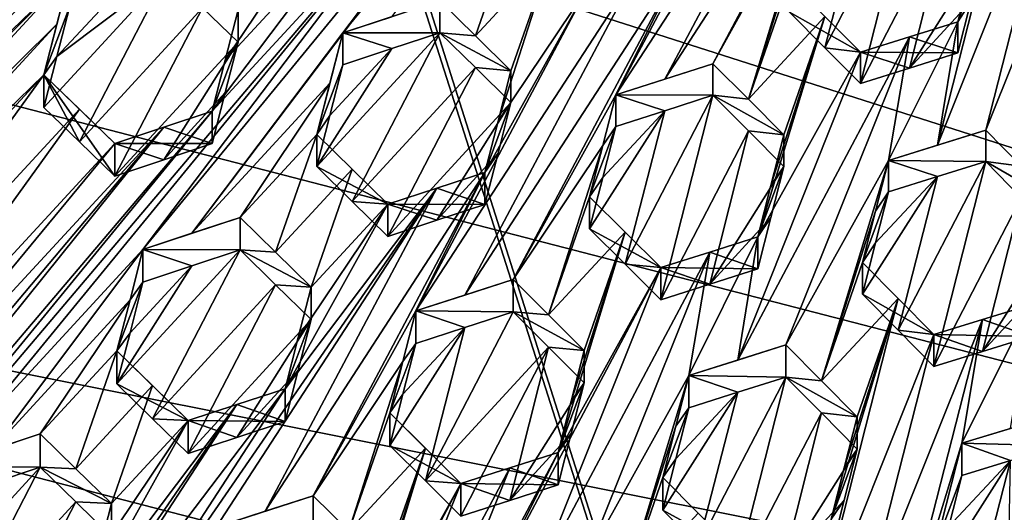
# Model space of a CAD drawing. Header units: metres. Extents: x -22 to 22, y 0 to 204.
# Tile 49 of 256: x -3.93 to -1.38, y 13.74 to 15.02. Entities that reach past the tile are written whole.
import ezdxf

# ---------------------------------------------------------------- set-up
doc = ezdxf.new("R2010")
doc.units = ezdxf.units.M
doc.layers.add('solid_002_SW0002', color=7, linetype='CONTINUOUS')
doc.layers.add('solid_002_SW0002_01', color=7, linetype='CONTINUOUS')

msp = doc.modelspace()

# ---------------------------------------------------------------- linework, layer by layer
at = {"layer": 'solid_002_SW0002'}
for points in [[(-10.401688, 38.78968, 222.258194), (-0.000125, 39.062069, 222.530045), (-0.000125, 6.009099, 222.530045)], [(-10.452005, 38.787876, 222.256866), (-10.401688, 38.78968, 222.258194), (-0.000125, 6.009099, 222.530045)], [(-10.250982, 9.179632, 222.262131), (-10.452005, 38.787876, 222.256866), (-0.000125, 6.009099, 222.530045)], [(15.431576, 33.648762, 223.952362), (-15.431306, 33.548271, 223.951843), (-15.319921, 9.159238, 223.824142)], [(8.323321, 14.50131, 196.635239), (-7.7389, 17.710806, 195.775253), (-7.332353, 18.553354, 195.5495)], [(8.043475, 12.659388, 197.128784), (-8.043475, 16.822996, 196.013153), (-7.7389, 17.710806, 195.775253)], [(7.7389, 11.77158, 197.366669), (-8.239264, 15.907071, 196.25856), (-8.043475, 16.822996, 196.013153)], [(-3.091902, 14.981013, 211.44696), (-1.88104, 16.458138, 211.666092), (-2.397228, 15.898342, 211.571304)], [(-3.091902, 14.981013, 211.44696), (-2.965394, 15.022784, 211.471878), (-1.88104, 16.458138, 211.666092)], [(-2.764652, 16.253246, 211.476196), (-4.650918, 14.370019, 211.120712), (-3.280839, 15.693386, 211.38118)], [(-2.764652, 16.253246, 211.476196), (-4.13473, 14.929883, 211.215759), (-4.650918, 14.370019, 211.120712)], [(-2.764652, 16.253246, 211.476196), (-3.618542, 15.489708, 211.310654), (-4.13473, 14.929883, 211.215759)], [(-1.426869, 16.214804, 211.747757), (-2.135821, 14.901517, 211.620468), (-1.870588, 15.37901, 211.667908)], [(-1.426869, 16.214804, 211.747757), (-1.692102, 15.73731, 211.700317), (-2.135821, 14.901517, 211.620468)], [(7.7389, 11.77158, 197.366669), (-8.323321, 14.981074, 196.506683), (-8.239264, 15.907071, 196.25856)], [(-3.608089, 14.421187, 211.352051), (-3.481695, 14.462994, 211.377228), (-2.397228, 15.898342, 211.571304)], [(-2.913416, 15.338483, 211.476273), (-3.608089, 14.421187, 211.352051), (-2.397228, 15.898342, 211.571304)], [(-3.091902, 14.981013, 211.44696), (-2.397228, 15.898342, 211.571304), (-3.481695, 14.462994, 211.377228)], [(-1.692102, 15.73731, 211.700317), (-2.260158, 14.861638, 211.600357), (-2.135821, 14.901517, 211.620468)], [(-1.692102, 15.73731, 211.700317), (-1.816236, 15.697466, 211.68013), (-2.260158, 14.861638, 211.600357)], [(-1.816236, 15.697466, 211.68013), (-2.386776, 14.82087, 211.5793), (-2.260158, 14.861638, 211.600357)], [(-1.816236, 15.697466, 211.68013), (-1.943057, 15.656563, 211.658768), (-2.386776, 14.82087, 211.5793)], [(-5.167106, 13.810128, 211.025574), (-3.797027, 15.13349, 211.286011), (-3.280839, 15.693386, 211.38118)], [(-4.650918, 14.370019, 211.120712), (-5.167106, 13.810128, 211.025574), (-3.280839, 15.693386, 211.38118)], [(-1.943057, 15.656563, 211.658768), (-2.20829, 15.179092, 211.61142), (-2.386776, 14.82087, 211.5793)], [(-1.329891, 15.579892, 211.74733), (-1.503164, 15.009831, 211.709732), (-1.55524, 14.69101, 211.693787)], [(-1.237931, 15.486809, 211.755249), (-1.329891, 15.579892, 211.74733), (-1.55524, 14.69101, 211.693787)], [(-1.329891, 15.579892, 211.74733), (-1.469417, 15.142359, 211.717712), (-1.503164, 15.009831, 211.709732)], [(-1.111429, 15.525898, 211.770157), (-1.430695, 14.729576, 211.708771), (-1.339083, 14.636346, 211.714798)], [(-1.111429, 15.525898, 211.770157), (-1.237931, 15.486809, 211.755249), (-1.430695, 14.729576, 211.708771)], [(-3.618542, 15.489708, 211.310654), (-4.100863, 15.061058, 211.21698), (-4.13473, 14.929883, 211.215759)], [(-1.237931, 15.486809, 211.755249), (-1.55524, 14.69101, 211.693787), (-1.430695, 14.729576, 211.708771)], [(-2.135821, 14.901517, 211.620468), (-2.043957, 14.809753, 211.632935), (-1.870588, 15.37901, 211.667908)], [(-2.043957, 14.809753, 211.632935), (-1.904022, 15.247962, 211.660919), (-1.870588, 15.37901, 211.667908)], [(-1.84599, 14.942597, 211.363647), (-1.619633, 15.379286, 211.409134), (-1.743808, 15.339621, 211.389648)], [(-1.84599, 14.942597, 211.363647), (-1.754119, 14.850199, 211.373779), (-1.619633, 15.379286, 211.409134)], [(-1.754119, 14.850199, 211.373779), (-1.527833, 15.286891, 211.418991), (-1.619633, 15.379286, 211.409134)], [(-1.84599, 14.942597, 211.363647), (-1.743808, 15.339621, 211.389648), (-1.937831, 15.034642, 211.352325)], [(-2.913416, 15.338483, 211.476273), (-3.429604, 14.778586, 211.381104), (-4.640465, 13.301433, 211.161865)], [(-2.913416, 15.338483, 211.476273), (-4.640465, 13.301433, 211.161865), (-4.124278, 13.861323, 211.257019)], [(-2.913416, 15.338483, 211.476273), (-4.124278, 13.861323, 211.257019), (-3.608089, 14.421187, 211.352051)], [(-2.913416, 15.338483, 211.476273), (-3.037878, 15.297175, 211.450958), (-3.429604, 14.778586, 211.381104)], [(-3.037878, 15.297175, 211.450958), (-3.395748, 14.910396, 211.384842), (-3.429604, 14.778586, 211.381104)], [(-3.037878, 15.297175, 211.450958), (-3.164371, 15.255103, 211.424896), (-3.395748, 14.910396, 211.384842)], [(-2.642957, 15.27841, 211.532074), (-2.840947, 15.063773, 211.496017), (-2.74904, 14.973638, 211.514725)], [(-2.551044, 15.18818, 211.550461), (-2.642957, 15.27841, 211.532074), (-2.74904, 14.973638, 211.514725)], [(-1.627474, 14.890215, 211.392014), (-1.527833, 15.286891, 211.418991), (-1.754119, 14.850199, 211.373779)], [(-1.627474, 14.890215, 211.392014), (-1.435921, 15.19403, 211.427551), (-1.527833, 15.286891, 211.418991)], [(-3.164371, 15.255103, 211.424896), (-3.362361, 15.040321, 211.388306), (-3.395748, 14.910396, 211.384842)], [(-2.043957, 14.809753, 211.632935), (-1.937831, 15.115419, 211.653793), (-1.904022, 15.247962, 211.660919)], [(-2.551044, 15.18818, 211.550461), (-2.74904, 14.973638, 211.514725), (-2.657235, 14.883296, 211.532272)], [(-2.551044, 15.18818, 211.550461), (-2.657235, 14.883296, 211.532272), (-2.690651, 14.752642, 211.526505)], [(-2.459245, 15.097737, 211.567612), (-2.551044, 15.18818, 211.550461), (-2.690651, 14.752642, 211.526505)], [(-1.469419, 15.062141, 211.418365), (-1.435921, 15.19403, 211.427551), (-1.627474, 14.890215, 211.392014)], [(-1.435921, 15.19403, 211.427551), (-1.503164, 15.009831, 211.709732), (-1.469417, 15.142359, 211.717712)], [(-1.469419, 15.062141, 211.418365), (-1.503164, 15.009831, 211.709732), (-1.435921, 15.19403, 211.427551)], [(-2.20829, 15.179092, 211.61142), (-2.776475, 14.303192, 211.510742), (-2.652009, 14.343386, 211.531891)], [(-2.20829, 15.179092, 211.61142), (-2.33261, 15.138864, 211.589996), (-2.776475, 14.303192, 211.510742)], [(-2.386776, 14.82087, 211.5793), (-2.20829, 15.179092, 211.61142), (-2.652009, 14.343386, 211.531891)], [(-2.33261, 15.138864, 211.589996), (-2.902964, 14.26222, 211.488785), (-2.776475, 14.303192, 211.510742)], [(-2.33261, 15.138864, 211.589996), (-2.459245, 15.097737, 211.567612), (-2.902964, 14.26222, 211.488785)], [(-5.683294, 13.250219, 210.930359), (-4.829403, 14.013636, 211.095444), (-3.797027, 15.13349, 211.286011)], [(-5.167106, 13.810128, 211.025574), (-5.683294, 13.250219, 210.930359), (-3.797027, 15.13349, 211.286011)], [(-3.830405, 15.004023, 211.284119), (-3.797027, 15.13349, 211.286011), (-4.829403, 14.013636, 211.095444)], [(-3.830407, 14.92004, 210.970734), (-3.86427, 14.788314, 210.967407), (-3.546072, 15.13471, 211.030762)], [(-3.772415, 14.699725, 210.991699), (-3.546072, 15.13471, 211.030762), (-3.86427, 14.788314, 210.967407)], [(-3.86427, 14.872587, 211.281921), (-3.797027, 15.13349, 211.286011), (-3.830405, 15.004023, 211.284119)], [(-3.797027, 15.049809, 210.973709), (-3.797027, 15.13349, 211.286011), (-3.86427, 14.872587, 211.281921)], [(-3.830407, 14.92004, 210.970734), (-3.546072, 15.13471, 211.030762), (-3.670679, 15.092586, 211.002548)], [(-3.772415, 14.699725, 210.991699), (-3.454217, 15.046135, 211.055084), (-3.546072, 15.13471, 211.030762)], [(-1.845978, 15.023466, 211.665512), (-1.937831, 15.115419, 211.653793), (-2.043957, 14.809753, 211.632935)], [(-1.754119, 14.931193, 211.676056), (-1.937831, 15.034642, 211.352325), (-1.937831, 15.115419, 211.653793)], [(-1.754119, 14.931193, 211.676056), (-1.937831, 15.115419, 211.653793), (-1.845978, 15.023466, 211.665512)], [(-3.830407, 14.92004, 210.970734), (-3.670679, 15.092586, 211.002548), (-3.797027, 15.049809, 210.973709)], [(-2.459245, 15.097737, 211.567612), (-2.724478, 14.620346, 211.520554), (-2.902964, 14.26222, 211.488785)], [(-2.459245, 15.097737, 211.567612), (-2.690651, 14.752642, 211.526505), (-2.724478, 14.620346, 211.520554)], [(-3.091902, 14.981013, 211.44696), (-2.840947, 15.063773, 211.496017), (-2.965394, 15.022784, 211.471878)], [(-2.840947, 14.981623, 211.189423), (-2.840947, 15.063773, 211.496017), (-3.091902, 14.981013, 211.44696)], [(-2.840947, 14.981623, 211.189423), (-2.74904, 14.973638, 211.514725), (-2.840947, 15.063773, 211.496017)], [(-1.627474, 14.890215, 211.392014), (-1.503164, 14.929276, 211.409088), (-1.469419, 15.062141, 211.418365)], [(-1.469419, 15.062141, 211.418365), (-1.503164, 14.929276, 211.409088), (-1.503164, 15.009831, 211.709732)], [(-3.830407, 14.92004, 210.970734), (-3.797027, 15.049809, 210.973709), (-3.86427, 14.872587, 211.281921)], [(-3.772415, 14.699725, 210.991699), (-3.680559, 14.610862, 211.014954), (-3.454217, 15.046135, 211.055084)], [(-3.680559, 14.610862, 211.014954), (-3.362361, 14.957259, 211.078308), (-3.454217, 15.046135, 211.055084)], [(-3.454217, 15.046135, 211.055084), (-3.362361, 14.957259, 211.078308), (-3.362361, 15.040321, 211.388306)], [(-3.362361, 14.957259, 211.078308), (-3.395748, 14.910396, 211.384842), (-3.362361, 15.040321, 211.388306)], [(-1.84599, 14.942597, 211.363647), (-1.937831, 15.034642, 211.352325), (-1.754119, 14.931193, 211.676056)], [(-1.845978, 15.023466, 211.665512), (-2.043957, 14.809753, 211.632935), (-1.952109, 14.717708, 211.644287)], [(-1.845978, 15.023466, 211.665512), (-1.985586, 14.586361, 211.63681), (-2.019352, 14.453865, 211.629227)], [(-1.754119, 14.931193, 211.676056), (-1.845978, 15.023466, 211.665512), (-2.019352, 14.453865, 211.629227)], [(-1.845978, 15.023466, 211.665512), (-1.952109, 14.717708, 211.644287), (-1.985586, 14.586361, 211.63681)], [(-1.503164, 15.009831, 211.709732), (-1.627452, 14.970992, 211.693451), (-1.68165, 14.65165, 211.677765)], [(-1.55524, 14.69101, 211.693787), (-1.503164, 15.009831, 211.709732), (-1.68165, 14.65165, 211.677765)], [(-1.503164, 14.929276, 211.409088), (-1.627452, 14.970992, 211.693451), (-1.503164, 15.009831, 211.709732)], [(-4.703197, 14.056001, 211.12291), (-3.830405, 15.004023, 211.284119), (-4.829403, 14.013636, 211.095444)], [(-4.703197, 14.056001, 211.12291), (-3.86427, 14.872587, 211.281921), (-3.830405, 15.004023, 211.284119)], [(7.332353, 10.929029, 197.592422), (-8.29563, 14.043318, 196.757965), (-8.323321, 14.981074, 196.506683)], [(7.7389, 11.77158, 197.366669), (7.332353, 10.929029, 197.592422), (-8.323321, 14.981074, 196.506683)], [(-3.125296, 14.85081, 211.442566), (-3.091902, 14.981013, 211.44696), (-3.481695, 14.462994, 211.377228)], [(-2.840947, 14.981623, 211.189423), (-3.159145, 14.63543, 211.126846), (-3.067246, 14.545384, 211.145859)], [(-2.965403, 14.94035, 211.164246), (-3.159145, 14.63543, 211.126846), (-2.840947, 14.981623, 211.189423)], [(-3.159145, 14.718785, 211.437927), (-3.091902, 14.981013, 211.44696), (-3.125296, 14.85081, 211.442566)], [(-3.091902, 14.898293, 211.138245), (-3.091902, 14.981013, 211.44696), (-3.159145, 14.718785, 211.437927)], [(-2.965403, 14.94035, 211.164246), (-2.840947, 14.981623, 211.189423), (-3.091902, 14.981013, 211.44696)], [(-2.965403, 14.94035, 211.164246), (-3.091902, 14.981013, 211.44696), (-3.091902, 14.898293, 211.138245)], [(-2.74904, 14.891443, 211.207977), (-2.840947, 14.981623, 211.189423), (-3.067246, 14.545384, 211.145859)], [(-2.840947, 14.981623, 211.189423), (-2.657235, 14.883296, 211.532272), (-2.74904, 14.973638, 211.514725)], [(-2.74904, 14.891443, 211.207977), (-2.657235, 14.883296, 211.532272), (-2.840947, 14.981623, 211.189423)], [(-1.627452, 14.970992, 211.693451), (-2.071337, 14.135446, 211.614685), (-1.946883, 14.17451, 211.631638)], [(-1.627452, 14.970992, 211.693451), (-1.754119, 14.931193, 211.676056), (-2.071337, 14.135446, 211.614685)], [(-1.627452, 14.970992, 211.693451), (-1.946883, 14.17451, 211.631638), (-1.68165, 14.65165, 211.677765)], [(-1.503164, 14.929276, 211.409088), (-1.754119, 14.931193, 211.676056), (-1.627452, 14.970992, 211.693451)], [(-3.680559, 14.610862, 211.014954), (-3.554174, 14.653227, 211.042221), (-3.362361, 14.957259, 211.078308)], [(-3.554174, 14.653227, 211.042221), (-3.395747, 14.827031, 211.0737), (-3.362361, 14.957259, 211.078308)], [(-3.362361, 14.957259, 211.078308), (-3.429604, 14.778586, 211.381104), (-3.395748, 14.910396, 211.384842)], [(-3.395747, 14.827031, 211.0737), (-3.429604, 14.778586, 211.381104), (-3.362361, 14.957259, 211.078308)], [(-2.965403, 14.94035, 211.164246), (-3.125299, 14.767765, 211.132675), (-3.159145, 14.63543, 211.126846)], [(-2.965403, 14.94035, 211.164246), (-3.091902, 14.898293, 211.138245), (-3.125299, 14.767765, 211.132675)], [(-1.84599, 14.942597, 211.363647), (-1.754119, 14.931193, 211.676056), (-1.754119, 14.850199, 211.373779)], [(-3.830407, 14.92004, 210.970734), (-3.86427, 14.872587, 211.281921), (-3.86427, 14.788314, 210.967407)], [(-1.754119, 14.931193, 211.676056), (-2.019352, 14.453865, 211.629227), (-2.071337, 14.135446, 211.614685)], [(-1.627474, 14.890215, 211.392014), (-1.754119, 14.931193, 211.676056), (-1.503164, 14.929276, 211.409088)], [(-1.627474, 14.890215, 211.392014), (-1.754119, 14.850199, 211.373779), (-1.754119, 14.931193, 211.676056)], [(-3.091902, 14.898293, 211.138245), (-3.159145, 14.718785, 211.437927), (-3.125299, 14.767765, 211.132675)], [(-2.74904, 14.891443, 211.207977), (-3.067246, 14.545384, 211.145859), (-2.975433, 14.455134, 211.163773)], [(-2.74904, 14.891443, 211.207977), (-2.975433, 14.455134, 211.163773), (-2.657235, 14.801049, 211.225327)], [(-2.74904, 14.891443, 211.207977), (-2.657235, 14.801049, 211.225327), (-2.657235, 14.883296, 211.532272)], [(-2.657235, 14.801049, 211.225327), (-2.690651, 14.752642, 211.526505), (-2.657235, 14.883296, 211.532272)], [(-2.386776, 14.82087, 211.5793), (-2.135821, 14.901517, 211.620468), (-2.260158, 14.861638, 211.600357)], [(-2.135821, 14.820015, 211.316299), (-2.135821, 14.901517, 211.620468), (-2.386776, 14.82087, 211.5793)], [(-2.135821, 14.820015, 211.316299), (-2.043957, 14.809753, 211.632935), (-2.135821, 14.901517, 211.620468)], [(-4.703197, 14.056001, 211.12291), (-4.578448, 14.097829, 211.149857), (-3.86427, 14.872587, 211.281921)], [(-4.578448, 14.097829, 211.149857), (-4.486592, 14.009214, 211.174042), (-3.86427, 14.872587, 211.281921)], [(-4.486592, 14.009214, 211.174042), (-3.772415, 14.783994, 211.306198), (-3.86427, 14.872587, 211.281921)], [(-3.772415, 14.783994, 211.306198), (-3.680559, 14.695135, 211.329468), (-3.86427, 14.872587, 211.281921)], [(-3.680559, 14.610862, 211.014954), (-3.86427, 14.872587, 211.281921), (-3.680559, 14.695135, 211.329468)], [(-3.772415, 14.699725, 210.991699), (-3.86427, 14.788314, 210.967407), (-3.86427, 14.872587, 211.281921)], [(-3.772415, 14.699725, 210.991699), (-3.86427, 14.872587, 211.281921), (-3.680559, 14.610862, 211.014954)], [(-3.125296, 14.85081, 211.442566), (-3.481695, 14.462994, 211.377228), (-3.357135, 14.504108, 211.401718)], [(-3.159145, 14.718785, 211.437927), (-3.125296, 14.85081, 211.442566), (-3.357135, 14.504108, 211.401718)], [(-3.554174, 14.653227, 211.042221), (-3.429604, 14.694905, 211.068802), (-3.395747, 14.827031, 211.0737)], [(-3.429604, 14.694905, 211.068802), (-3.429604, 14.778586, 211.381104), (-3.395747, 14.827031, 211.0737)], [(-2.420213, 14.689935, 211.572784), (-2.386776, 14.82087, 211.5793), (-2.652009, 14.343386, 211.531891)], [(-2.386776, 14.738866, 211.273254), (-2.386776, 14.82087, 211.5793), (-2.420213, 14.689935, 211.572784)], [(-2.260164, 14.779887, 211.295273), (-2.135821, 14.820015, 211.316299), (-2.386776, 14.82087, 211.5793)], [(-2.260164, 14.779887, 211.295273), (-2.386776, 14.82087, 211.5793), (-2.386776, 14.738866, 211.273254)], [(-2.36214, 14.383265, 211.270737), (-2.270307, 14.291435, 211.282837), (-2.135821, 14.820015, 211.316299)], [(-2.36214, 14.383265, 211.270737), (-2.135821, 14.820015, 211.316299), (-2.260164, 14.779887, 211.295273)], [(-2.270307, 14.291435, 211.282837), (-2.043954, 14.728151, 211.3284), (-2.135821, 14.820015, 211.316299)], [(-2.135821, 14.820015, 211.316299), (-1.952109, 14.717708, 211.644287), (-2.043957, 14.809753, 211.632935)], [(-2.043954, 14.728151, 211.3284), (-1.952109, 14.717708, 211.644287), (-2.135821, 14.820015, 211.316299)], [(-4.486592, 14.009214, 211.174042), (-4.394737, 13.920377, 211.197403), (-3.772415, 14.783994, 211.306198)], [(-4.394737, 13.920377, 211.197403), (-3.680559, 14.695135, 211.329468), (-3.772415, 14.783994, 211.306198)], [(-2.657235, 14.801049, 211.225327), (-2.975433, 14.455134, 211.163773), (-2.848936, 14.496683, 211.187881)], [(-2.690654, 14.670058, 211.218338), (-2.657235, 14.801049, 211.225327), (-2.848936, 14.496683, 211.187881)], [(-2.657235, 14.801049, 211.225327), (-2.724478, 14.620346, 211.520554), (-2.690651, 14.752642, 211.526505)], [(-2.690654, 14.670058, 211.218338), (-2.724478, 14.620346, 211.520554), (-2.657235, 14.801049, 211.225327)], [(-5.156653, 12.741524, 211.066666), (-4.640465, 13.301433, 211.161865), (-3.429604, 14.778586, 211.381104)], [(-5.156653, 12.741524, 211.066666), (-3.429604, 14.778586, 211.381104), (-3.554177, 14.7372, 211.355621)], [(-3.429604, 14.694905, 211.068802), (-3.554177, 14.7372, 211.355621), (-3.429604, 14.778586, 211.381104)], [(-3.125299, 14.767765, 211.132675), (-3.159145, 14.718785, 211.437927), (-3.159145, 14.63543, 211.126846)], [(-2.260164, 14.779887, 211.295273), (-2.420211, 14.607604, 211.265503), (-2.454019, 14.474855, 211.257568)], [(-2.36214, 14.383265, 211.270737), (-2.260164, 14.779887, 211.295273), (-2.454019, 14.474855, 211.257568)], [(-2.260164, 14.779887, 211.295273), (-2.386776, 14.738866, 211.273254), (-2.420211, 14.607604, 211.265503)], [(-5.156653, 12.741524, 211.066666), (-3.554177, 14.7372, 211.355621), (-4.46198, 13.658731, 211.190552)], [(-4.428162, 13.790342, 211.194092), (-4.46198, 13.658731, 211.190552), (-3.554177, 14.7372, 211.355621)], [(-4.428162, 13.790342, 211.194092), (-3.554177, 14.7372, 211.355621), (-3.680559, 14.695135, 211.329468)], [(-3.429604, 14.694905, 211.068802), (-3.680559, 14.695135, 211.329468), (-3.554177, 14.7372, 211.355621)], [(-2.420213, 14.689935, 211.572784), (-2.454019, 14.55753, 211.566116), (-2.386776, 14.738866, 211.273254)], [(-2.420211, 14.607604, 211.265503), (-2.386776, 14.738866, 211.273254), (-2.454019, 14.55753, 211.566116)], [(-1.55524, 14.69101, 211.693787), (-1.68165, 14.65165, 211.677765), (-1.430695, 14.729576, 211.708771)], [(-1.430695, 14.648412, 211.405869), (-1.430695, 14.729576, 211.708771), (-1.68165, 14.65165, 211.677765)], [(-1.430695, 14.648412, 211.405869), (-1.339083, 14.636346, 211.714798), (-1.430695, 14.729576, 211.708771)], [(-3.159145, 14.718785, 211.437927), (-3.357135, 14.504108, 211.401718), (-3.265238, 14.414168, 211.421112)], [(-3.067244, 14.628777, 211.457092), (-3.159145, 14.718785, 211.437927), (-3.265238, 14.414168, 211.421112)], [(-3.067244, 14.628777, 211.457092), (-2.975433, 14.538577, 211.475189), (-3.159145, 14.718785, 211.437927)], [(-3.159145, 14.63543, 211.126846), (-3.159145, 14.718785, 211.437927), (-2.975433, 14.538577, 211.475189)], [(-2.143736, 14.331889, 211.30278), (-2.043954, 14.728151, 211.3284), (-2.270307, 14.291435, 211.282837)], [(-2.143736, 14.331889, 211.30278), (-1.952109, 14.636002, 211.339355), (-2.043954, 14.728151, 211.3284)], [(-2.043954, 14.728151, 211.3284), (-1.952109, 14.636002, 211.339355), (-1.952109, 14.717708, 211.644287)], [(-1.952109, 14.636002, 211.339355), (-1.985586, 14.586361, 211.63681), (-1.952109, 14.717708, 211.644287)], [(-4.428162, 13.790342, 211.194092), (-3.680559, 14.695135, 211.329468), (-4.394737, 13.920377, 211.197403)], [(-3.554174, 14.653227, 211.042221), (-3.680559, 14.695135, 211.329468), (-3.429604, 14.694905, 211.068802)], [(-3.680559, 14.610862, 211.014954), (-3.680559, 14.695135, 211.329468), (-3.554174, 14.653227, 211.042221)], [(-2.420213, 14.689935, 211.572784), (-2.652009, 14.343386, 211.531891), (-2.560122, 14.252025, 211.545944)], [(-2.454019, 14.55753, 211.566116), (-2.420213, 14.689935, 211.572784), (-2.560122, 14.252025, 211.545944)], [(-2.690654, 14.670058, 211.218338), (-2.848936, 14.496683, 211.187881), (-2.724478, 14.537441, 211.211136)], [(-2.690654, 14.670058, 211.218338), (-2.724478, 14.537441, 211.211136), (-2.724478, 14.620346, 211.520554)], [(-3.067244, 14.628777, 211.457092), (-3.265238, 14.414168, 211.421112), (-3.173423, 14.324045, 211.439514)], [(-3.067244, 14.628777, 211.457092), (-3.173423, 14.324045, 211.439514), (-2.975433, 14.538577, 211.475189)], [(-3.067246, 14.545384, 211.145859), (-3.159145, 14.63543, 211.126846), (-2.975433, 14.538577, 211.475189)], [(-1.985588, 14.504305, 211.330612), (-1.952109, 14.636002, 211.339355), (-2.143736, 14.331889, 211.30278)], [(-1.952109, 14.636002, 211.339355), (-2.019352, 14.453865, 211.629227), (-1.985586, 14.586361, 211.63681)], [(-1.985588, 14.504305, 211.330612), (-2.019352, 14.453865, 211.629227), (-1.952109, 14.636002, 211.339355)], [(-1.946883, 14.17451, 211.631638), (-1.855128, 14.081784, 211.640091), (-1.68165, 14.65165, 211.677765)], [(-1.855128, 14.081784, 211.640091), (-1.715161, 14.520055, 211.669861), (-1.68165, 14.65165, 211.677765)], [(-1.68165, 14.57007, 211.373306), (-1.68165, 14.65165, 211.677765), (-1.715161, 14.520055, 211.669861)], [(-1.555201, 14.609655, 211.390121), (-1.68165, 14.65165, 211.677765), (-1.68165, 14.57007, 211.373306)], [(-1.555201, 14.609655, 211.390121), (-1.430695, 14.648412, 211.405869), (-1.68165, 14.65165, 211.677765)], [(-1.430695, 14.648412, 211.405869), (-1.657185, 14.212271, 211.361923), (-1.565181, 14.118661, 211.368042)], [(-1.555201, 14.609655, 211.390121), (-1.657185, 14.212271, 211.361923), (-1.430695, 14.648412, 211.405869)], [(-1.339073, 14.555019, 211.411316), (-1.430695, 14.648412, 211.405869), (-1.565181, 14.118661, 211.368042)], [(-1.430695, 14.648412, 211.405869), (-1.246983, 14.54235, 211.719849), (-1.339083, 14.636346, 211.714798)], [(-1.339073, 14.555019, 211.411316), (-1.246983, 14.54235, 211.719849), (-1.430695, 14.648412, 211.405869)], [(-2.724478, 14.620346, 211.520554), (-3.292765, 13.744363, 211.419662), (-3.168197, 13.784788, 211.441574)], [(-2.848936, 14.579853, 211.498276), (-3.292765, 13.744363, 211.419662), (-2.724478, 14.620346, 211.520554)], [(-2.902964, 14.26222, 211.488785), (-2.724478, 14.620346, 211.520554), (-3.168197, 13.784788, 211.441574)], [(-2.848936, 14.579853, 211.498276), (-2.724478, 14.620346, 211.520554), (-2.724478, 14.537441, 211.211136)], [(-2.454019, 14.474855, 211.257568), (-2.420211, 14.607604, 211.265503), (-2.454019, 14.55753, 211.566116)], [(-1.555201, 14.609655, 211.390121), (-1.71516, 14.438135, 211.364105), (-1.748893, 14.305317, 211.354843)], [(-1.555201, 14.609655, 211.390121), (-1.748893, 14.305317, 211.354843), (-1.657185, 14.212271, 211.361923)], [(-1.555201, 14.609655, 211.390121), (-1.68165, 14.57007, 211.373306), (-1.71516, 14.438135, 211.364105)], [(-3.809035, 13.185276, 211.327606), (-3.419152, 13.703243, 211.397049), (-2.848936, 14.579853, 211.498276)], [(-3.240666, 14.061276, 211.428467), (-3.809035, 13.185276, 211.327606), (-2.848936, 14.579853, 211.498276)], [(-2.848936, 14.579853, 211.498276), (-3.419152, 13.703243, 211.397049), (-3.292765, 13.744363, 211.419662)], [(-3.240666, 14.061276, 211.428467), (-2.848936, 14.579853, 211.498276), (-2.975433, 14.538577, 211.475189)], [(-2.975433, 14.538577, 211.475189), (-2.848936, 14.579853, 211.498276), (-2.724478, 14.537441, 211.211136)], [(-2.362133, 14.466022, 211.57962), (-2.454019, 14.55753, 211.566116), (-2.560122, 14.252025, 211.545944)], [(-2.270307, 14.374295, 211.592087), (-2.454019, 14.55753, 211.566116), (-2.362133, 14.466022, 211.57962)], [(-2.454019, 14.474855, 211.257568), (-2.454019, 14.55753, 211.566116), (-2.270307, 14.374295, 211.592087)], [(-1.748893, 14.387589, 211.66188), (-1.71516, 14.438135, 211.364105), (-1.68165, 14.57007, 211.373306)], [(-1.715161, 14.520055, 211.669861), (-1.748893, 14.387589, 211.66188), (-1.68165, 14.57007, 211.373306)], [(-1.339073, 14.555019, 211.411316), (-1.565181, 14.118661, 211.368042), (-1.439054, 14.157608, 211.382813)], [(-1.246983, 14.460873, 211.415771), (-1.339073, 14.555019, 211.411316), (-1.439054, 14.157608, 211.382813)], [(-3.206853, 14.193427, 211.434082), (-3.240666, 14.061276, 211.428467), (-2.975433, 14.538577, 211.475189)], [(-3.206853, 14.193427, 211.434082), (-2.975433, 14.538577, 211.475189), (-3.173423, 14.324045, 211.439514)], [(-3.067246, 14.545384, 211.145859), (-2.975433, 14.538577, 211.475189), (-2.975433, 14.455134, 211.163773)], [(-2.848936, 14.496683, 211.187881), (-2.975433, 14.538577, 211.475189), (-2.724478, 14.537441, 211.211136)], [(-2.848936, 14.496683, 211.187881), (-2.975433, 14.455134, 211.163773), (-2.975433, 14.538577, 211.475189)], [(-3.608089, 14.421187, 211.352051), (-3.357135, 14.420003, 211.08783), (-3.357135, 14.504108, 211.401718)], [(-3.608089, 14.421187, 211.352051), (-3.357135, 14.504108, 211.401718), (-3.481695, 14.462994, 211.377228)], [(-3.265238, 14.414168, 211.421112), (-3.357135, 14.504108, 211.401718), (-3.357135, 14.420003, 211.08783)], [(-2.143736, 14.331889, 211.30278), (-2.019352, 14.371473, 211.321747), (-1.985588, 14.504305, 211.330612)], [(-1.985588, 14.504305, 211.330612), (-2.019352, 14.371473, 211.321747), (-2.019352, 14.453865, 211.629227)], [(-1.855128, 14.081784, 211.640091), (-1.748893, 14.387589, 211.66188), (-1.715161, 14.520055, 211.669861)], [(-2.36214, 14.383265, 211.270737), (-2.454019, 14.474855, 211.257568), (-2.270307, 14.374295, 211.592087)], [(-2.362133, 14.466022, 211.57962), (-2.560122, 14.252025, 211.545944), (-2.468297, 14.160461, 211.559021)], [(-2.362133, 14.466022, 211.57962), (-2.501769, 14.029243, 211.551941), (-2.53554, 13.896832, 211.544754)], [(-2.270307, 14.374295, 211.592087), (-2.362133, 14.466022, 211.57962), (-2.53554, 13.896832, 211.544754)], [(-2.362133, 14.466022, 211.57962), (-2.468297, 14.160461, 211.559021), (-2.501769, 14.029243, 211.551941)], [(-2.019352, 14.453865, 211.629227), (-2.197838, 14.095567, 211.596832), (-2.071337, 14.135446, 211.614685)], [(-2.019352, 14.453865, 211.629227), (-2.143734, 14.414511, 211.61113), (-2.197838, 14.095567, 211.596832)], [(-2.019352, 14.371473, 211.321747), (-2.143734, 14.414511, 211.61113), (-2.019352, 14.453865, 211.629227)], [(-1.280566, 14.328554, 211.406204), (-1.246983, 14.460873, 211.415771), (-1.439054, 14.157608, 211.382813)], [(-1.748893, 14.387589, 211.66188), (-1.748893, 14.305317, 211.354843), (-1.71516, 14.438135, 211.364105)], [(-3.608089, 14.421187, 211.352051), (-4.124278, 13.861323, 211.257019), (-3.997971, 13.903154, 211.282364)], [(-3.641505, 14.290954, 211.347855), (-3.608089, 14.421187, 211.352051), (-3.997971, 13.903154, 211.282364)], [(-3.583442, 13.983881, 211.044662), (-3.357135, 14.420003, 211.08783), (-3.675333, 14.073757, 211.02504)], [(-3.481702, 14.378602, 211.062286), (-3.675333, 14.073757, 211.02504), (-3.357135, 14.420003, 211.08783)], [(-3.608089, 14.336507, 211.036026), (-3.608089, 14.421187, 211.352051), (-3.641505, 14.290954, 211.347855)], [(-3.481702, 14.378602, 211.062286), (-3.357135, 14.420003, 211.08783), (-3.608089, 14.421187, 211.352051)], [(-3.481702, 14.378602, 211.062286), (-3.608089, 14.421187, 211.352051), (-3.608089, 14.336507, 211.036026)], [(-3.583442, 13.983881, 211.044662), (-3.265238, 14.330027, 211.107101), (-3.357135, 14.420003, 211.08783)], [(-3.173423, 14.324045, 211.439514), (-3.265238, 14.414168, 211.421112), (-3.357135, 14.420003, 211.08783)], [(-3.265238, 14.330027, 211.107101), (-3.173423, 14.324045, 211.439514), (-3.357135, 14.420003, 211.08783)], [(-2.143734, 14.414511, 211.61113), (-2.587584, 13.578732, 211.531464), (-2.463071, 13.618197, 211.54985)], [(-2.143734, 14.414511, 211.61113), (-2.270307, 14.374295, 211.592087), (-2.587584, 13.578732, 211.531464)], [(-2.143734, 14.414511, 211.61113), (-2.463071, 13.618197, 211.54985), (-2.197838, 14.095567, 211.596832)], [(-2.019352, 14.371473, 211.321747), (-2.270307, 14.374295, 211.592087), (-2.143734, 14.414511, 211.61113)], [(-3.641504, 14.205964, 211.030655), (-3.675333, 14.073757, 211.02504), (-3.481702, 14.378602, 211.062286)], [(-3.641504, 14.205964, 211.030655), (-3.481702, 14.378602, 211.062286), (-3.608089, 14.336507, 211.036026)], [(-2.270307, 14.374295, 211.592087), (-2.53554, 13.896832, 211.544754), (-2.714026, 13.538517, 211.512283)], [(-2.270307, 14.374295, 211.592087), (-2.714026, 13.538517, 211.512283), (-2.587584, 13.578732, 211.531464)], [(-2.36214, 14.383265, 211.270737), (-2.270307, 14.374295, 211.592087), (-2.270307, 14.291435, 211.282837)], [(-2.143736, 14.331889, 211.30278), (-2.270307, 14.374295, 211.592087), (-2.019352, 14.371473, 211.321747)], [(-2.143736, 14.331889, 211.30278), (-2.270307, 14.291435, 211.282837), (-2.270307, 14.374295, 211.592087)], [(-1.65717, 14.294667, 211.669479), (-1.748893, 14.387589, 211.66188), (-1.855128, 14.081784, 211.640091)], [(-1.565181, 14.20122, 211.676147), (-1.748893, 14.305317, 211.354843), (-1.748893, 14.387589, 211.66188)], [(-1.565181, 14.20122, 211.676147), (-1.748893, 14.387589, 211.66188), (-1.65717, 14.294667, 211.669479)], [(-3.641505, 14.290954, 211.347855), (-3.675333, 14.159068, 211.34343), (-3.608089, 14.336507, 211.036026)], [(-3.641504, 14.205964, 211.030655), (-3.608089, 14.336507, 211.036026), (-3.675333, 14.159068, 211.34343)], [(-3.583442, 13.983881, 211.044662), (-3.491621, 13.893821, 211.063324), (-3.265238, 14.330027, 211.107101)], [(-3.491621, 13.893821, 211.063324), (-3.173423, 14.239857, 211.12532), (-3.265238, 14.330027, 211.107101)], [(-3.265238, 14.330027, 211.107101), (-3.173423, 14.239857, 211.12532), (-3.173423, 14.324045, 211.439514)], [(-3.206853, 14.193427, 211.434082), (-3.173423, 14.324045, 211.439514), (-3.173423, 14.239857, 211.12532)], [(-2.902964, 14.26222, 211.488785), (-2.652009, 14.343386, 211.531891), (-2.776475, 14.303192, 211.510742)], [(-2.652009, 14.259978, 211.220612), (-2.652009, 14.343386, 211.531891), (-2.902964, 14.26222, 211.488785)], [(-2.652009, 14.259978, 211.220612), (-2.560122, 14.252025, 211.545944), (-2.652009, 14.343386, 211.531891)], [(-1.439054, 14.157608, 211.382813), (-1.314226, 14.195932, 211.396606), (-1.280566, 14.328554, 211.406204)], [(-1.657185, 14.212271, 211.361923), (-1.748893, 14.305317, 211.354843), (-1.565181, 14.20122, 211.676147)], [(-3.641505, 14.290954, 211.347855), (-3.997971, 13.903154, 211.282364), (-3.873322, 13.944365, 211.307114)], [(-3.641505, 14.290954, 211.347855), (-3.873322, 13.944365, 211.307114), (-3.675333, 14.159068, 211.34343)], [(-1.65717, 14.294667, 211.669479), (-1.830414, 13.724463, 211.631454), (-1.882783, 13.405408, 211.614944)], [(-1.565181, 14.20122, 211.676147), (-1.65717, 14.294667, 211.669479), (-1.882783, 13.405408, 211.614944)], [(-1.65717, 14.294667, 211.669479), (-1.855128, 14.081784, 211.640091), (-1.763171, 13.988607, 211.647644)], [(-1.65717, 14.294667, 211.669479), (-1.796711, 13.856858, 211.639572), (-1.830414, 13.724463, 211.631454)], [(-1.65717, 14.294667, 211.669479), (-1.763171, 13.988607, 211.647644), (-1.796711, 13.856858, 211.639572)], [(-1.314226, 14.278109, 211.703293), (-1.492712, 13.920346, 211.672897), (-1.366726, 13.958761, 211.685822)], [(-1.314226, 14.278109, 211.703293), (-1.439038, 14.239976, 211.690201), (-1.492712, 13.920346, 211.672897)], [(-1.314226, 14.195932, 211.396606), (-1.439038, 14.239976, 211.690201), (-1.314226, 14.278109, 211.703293)], [(-2.936409, 14.131359, 211.482666), (-2.902964, 14.26222, 211.488785), (-3.168197, 13.784788, 211.441574)], [(-2.902964, 14.178293, 211.175568), (-2.902964, 14.26222, 211.488785), (-2.936409, 14.131359, 211.482666)], [(-2.776481, 14.219527, 211.198502), (-2.902964, 14.26222, 211.488785), (-2.902964, 14.178293, 211.175568)], [(-2.652009, 14.259978, 211.220612), (-2.902964, 14.26222, 211.488785), (-2.776481, 14.219527, 211.198502)], [(-2.652009, 14.259978, 211.220612), (-2.776481, 14.219527, 211.198502), (-2.878317, 13.823266, 211.175232)], [(-2.560121, 14.168532, 211.23436), (-2.652009, 14.259978, 211.220612), (-2.878317, 13.823266, 211.175232)], [(-2.652009, 14.259978, 211.220612), (-2.468297, 14.160461, 211.559021), (-2.560122, 14.252025, 211.545944)], [(-2.560121, 14.168532, 211.23436), (-2.468297, 14.160461, 211.559021), (-2.652009, 14.259978, 211.220612)], [(-3.36523, 13.935479, 211.087936), (-3.173423, 14.239857, 211.12532), (-3.491621, 13.893821, 211.063324)], [(-3.36523, 13.935479, 211.087936), (-3.206855, 14.108907, 211.118683), (-3.173423, 14.239857, 211.12532)], [(-3.206853, 14.193427, 211.434082), (-3.173423, 14.239857, 211.12532), (-3.240666, 14.061276, 211.428467)], [(-3.206855, 14.108907, 211.118683), (-3.240666, 14.061276, 211.428467), (-3.173423, 14.239857, 211.12532)], [(-1.439038, 14.239976, 211.690201), (-1.757945, 13.443859, 211.629211), (-1.666299, 13.350428, 211.634613)], [(-1.439038, 14.239976, 211.690201), (-1.565181, 14.20122, 211.676147), (-1.757945, 13.443859, 211.629211)], [(-1.439038, 14.239976, 211.690201), (-1.666299, 13.350428, 211.634613), (-1.492712, 13.920346, 211.672897)], [(-1.314226, 14.195932, 211.396606), (-1.565181, 14.20122, 211.676147), (-1.439038, 14.239976, 211.690201)], [(-3.641504, 14.205964, 211.030655), (-3.675333, 14.159068, 211.34343), (-3.675333, 14.073757, 211.02504)], [(-2.776481, 14.219527, 211.198502), (-2.970207, 13.914498, 211.16069), (-2.878317, 13.823266, 211.175232)], [(-2.936407, 14.047108, 211.168213), (-2.970207, 13.914498, 211.16069), (-2.776481, 14.219527, 211.198502)], [(-2.936407, 14.047108, 211.168213), (-2.776481, 14.219527, 211.198502), (-2.902964, 14.178293, 211.175568)], [(-1.565181, 14.20122, 211.676147), (-1.882783, 13.405408, 211.614944), (-1.757945, 13.443859, 211.629211)], [(-1.657185, 14.212271, 211.361923), (-1.565181, 14.20122, 211.676147), (-1.565181, 14.118661, 211.368042)], [(-1.439054, 14.157608, 211.382813), (-1.565181, 14.118661, 211.368042), (-1.565181, 14.20122, 211.676147)], [(-1.439054, 14.157608, 211.382813), (-1.565181, 14.20122, 211.676147), (-1.314226, 14.195932, 211.396606)], [(-2.936409, 14.131359, 211.482666), (-2.970207, 13.999088, 211.476379), (-2.902964, 14.178293, 211.175568)], [(-2.936407, 14.047108, 211.168213), (-2.902964, 14.178293, 211.175568), (-2.970207, 13.999088, 211.476379)], [(-2.197838, 14.095567, 211.596832), (-1.946883, 14.17451, 211.631638), (-2.071337, 14.135446, 211.614685)], [(-1.946883, 14.091538, 211.321991), (-1.946883, 14.17451, 211.631638), (-2.197838, 14.095567, 211.596832)], [(-1.946883, 14.091538, 211.321991), (-1.855128, 14.081784, 211.640091), (-1.946883, 14.17451, 211.631638)], [(-3.675333, 14.159068, 211.34343), (-3.873322, 13.944365, 211.307114), (-3.781434, 13.854574, 211.327057)], [(-3.675333, 14.159068, 211.34343), (-3.781434, 13.854574, 211.327057), (-3.58344, 14.069224, 211.363174)], [(-3.675333, 14.159068, 211.34343), (-3.58344, 14.069224, 211.363174), (-3.491621, 13.979208, 211.381989)], [(-3.675333, 14.073757, 211.02504), (-3.675333, 14.159068, 211.34343), (-3.491621, 13.979208, 211.381989)], [(-2.560121, 14.168532, 211.23436), (-2.878317, 13.823266, 211.175232), (-2.786495, 13.731848, 211.188828)], [(-2.660037, 13.772593, 211.209976), (-2.560121, 14.168532, 211.23436), (-2.786495, 13.731848, 211.188828)], [(-2.660037, 13.772593, 211.209976), (-2.468297, 14.076879, 211.247086), (-2.560121, 14.168532, 211.23436)], [(-2.468297, 14.076879, 211.247086), (-2.468297, 14.160461, 211.559021), (-2.560121, 14.168532, 211.23436)], [(-2.468297, 14.076879, 211.247086), (-2.501769, 14.029243, 211.551941), (-2.468297, 14.160461, 211.559021)], [(-2.936409, 14.131359, 211.482666), (-3.168197, 13.784788, 211.441574), (-3.076303, 13.693744, 211.456833)], [(-2.936409, 14.131359, 211.482666), (-3.076303, 13.693744, 211.456833), (-2.970207, 13.999088, 211.476379)], [(-3.36523, 13.935479, 211.087936), (-3.240666, 13.976437, 211.111832), (-3.206855, 14.108907, 211.118683)], [(-3.240666, 13.976437, 211.111832), (-3.240666, 14.061276, 211.428467), (-3.206855, 14.108907, 211.118683)], [(-2.197838, 14.095567, 211.596832), (-2.463071, 13.618197, 211.54985), (-2.371248, 13.525907, 211.560196)], [(-2.231333, 13.964129, 211.589279), (-2.197838, 14.095567, 211.596832), (-2.371248, 13.525907, 211.560196)], [(-2.197838, 14.012148, 211.285507), (-2.197838, 14.095567, 211.596832), (-2.231333, 13.964129, 211.589279)], [(-2.071315, 14.052261, 211.304214), (-1.946883, 14.091538, 211.321991), (-2.197838, 14.095567, 211.596832)], [(-2.071315, 14.052261, 211.304214), (-2.197838, 14.095567, 211.596832), (-2.197838, 14.012148, 211.285507)], [(-3.58344, 14.069224, 211.363174), (-3.781434, 13.854574, 211.327057), (-3.689611, 13.764616, 211.3461)], [(-3.58344, 14.069224, 211.363174), (-3.689611, 13.764616, 211.3461), (-3.491621, 13.979208, 211.381989)], [(-3.583442, 13.983881, 211.044662), (-3.675333, 14.073757, 211.02504), (-3.491621, 13.979208, 211.381989)], [(-2.501771, 13.945313, 211.238754), (-2.468297, 14.076879, 211.247086), (-2.660037, 13.772593, 211.209976)], [(-2.468297, 14.076879, 211.247086), (-2.53554, 13.896832, 211.544754), (-2.501769, 14.029243, 211.551941)], [(-2.501771, 13.945313, 211.238754), (-2.53554, 13.896832, 211.544754), (-2.468297, 14.076879, 211.247086)], [(-2.173282, 13.655021, 211.276978), (-2.081369, 13.562099, 211.285324), (-1.946883, 14.091538, 211.321991)], [(-2.173282, 13.655021, 211.276978), (-1.946883, 14.091538, 211.321991), (-2.071315, 14.052261, 211.304214)], [(-1.855124, 13.998676, 211.329956), (-1.946883, 14.091538, 211.321991), (-2.081369, 13.562099, 211.285324)], [(-1.946883, 14.091538, 211.321991), (-1.763171, 13.988607, 211.647644), (-1.855128, 14.081784, 211.640091)], [(-1.855124, 13.998676, 211.329956), (-1.763171, 13.988607, 211.647644), (-1.946883, 14.091538, 211.321991)], [(6.822947, 10.130286, 197.806458), (-8.155832, 13.118854, 197.005661), (-8.29563, 14.043318, 196.757965)], [(7.332353, 10.929029, 197.592422), (6.822947, 10.130286, 197.806458), (-8.29563, 14.043318, 196.757965)], [(-3.240666, 14.061276, 211.428467), (-3.935339, 13.144047, 211.304489), (-3.809035, 13.185276, 211.327606)], [(-3.240666, 14.061276, 211.428467), (-3.365231, 14.02059, 211.405579), (-3.935339, 13.144047, 211.304489)], [(-3.240666, 13.976437, 211.111832), (-3.365231, 14.02059, 211.405579), (-3.240666, 14.061276, 211.428467)], [(-2.936407, 14.047108, 211.168213), (-2.970207, 13.999088, 211.476379), (-2.970207, 13.914498, 211.16069)], [(-2.173282, 13.655021, 211.276978), (-2.071315, 14.052261, 211.304214), (-2.265081, 13.747587, 211.267761)], [(-2.265081, 13.747587, 211.267761), (-2.071315, 14.052261, 211.304214), (-2.231332, 13.880373, 211.276688)], [(-2.231332, 13.880373, 211.276688), (-2.071315, 14.052261, 211.304214), (-2.197838, 14.012148, 211.285507)], [(-3.365231, 14.02059, 211.405579), (-4.32529, 12.626009, 211.234863), (-3.935339, 13.144047, 211.304489)], [(-3.365231, 14.02059, 211.405579), (-3.756854, 13.501994, 211.335587), (-4.32529, 12.626009, 211.234863)], [(-3.365231, 14.02059, 211.405579), (-3.491621, 13.979208, 211.381989), (-3.756854, 13.501994, 211.335587)], [(-3.240666, 13.976437, 211.111832), (-3.491621, 13.979208, 211.381989), (-3.365231, 14.02059, 211.405579)], [(-3.076303, 13.693744, 211.456833), (-2.878312, 13.907928, 211.491211), (-2.970207, 13.999088, 211.476379)], [(-2.970207, 13.999088, 211.476379), (-2.878312, 13.907928, 211.491211), (-2.786495, 13.8166, 211.505127)], [(-2.970207, 13.914498, 211.16069), (-2.970207, 13.999088, 211.476379), (-2.786495, 13.8166, 211.505127)], [(-2.231333, 13.964129, 211.589279), (-2.265081, 13.831695, 211.58165), (-2.197838, 14.012148, 211.285507)], [(-2.231332, 13.880373, 211.276688), (-2.197838, 14.012148, 211.285507), (-2.265081, 13.831695, 211.58165)], [(-1.855124, 13.998676, 211.329956), (-2.081369, 13.562099, 211.285324), (-1.955116, 13.601644, 211.3022)], [(-1.855124, 13.998676, 211.329956), (-1.955116, 13.601644, 211.3022), (-1.763171, 13.905365, 211.336975)], [(-1.855124, 13.998676, 211.329956), (-1.763171, 13.905365, 211.336975), (-1.763171, 13.988607, 211.647644)], [(-1.492712, 13.920346, 211.672897), (-1.241757, 13.913831, 211.388763), (-1.241757, 13.996654, 211.697876)], [(-1.492712, 13.920346, 211.672897), (-1.241757, 13.996654, 211.697876), (-1.366726, 13.958761, 211.685822)], [(-3.723053, 13.634022, 211.340942), (-3.756854, 13.501994, 211.335587), (-3.491621, 13.979208, 211.381989)], [(-3.723053, 13.634022, 211.340942), (-3.491621, 13.979208, 211.381989), (-3.689611, 13.764616, 211.3461)], [(-3.583442, 13.983881, 211.044662), (-3.491621, 13.979208, 211.381989), (-3.491621, 13.893821, 211.063324)], [(-3.36523, 13.935479, 211.087936), (-3.491621, 13.893821, 211.063324), (-3.491621, 13.979208, 211.381989)], [(-3.36523, 13.935479, 211.087936), (-3.491621, 13.979208, 211.381989), (-3.240666, 13.976437, 211.111832)], [(-1.763171, 13.905365, 211.336975), (-1.796711, 13.856858, 211.639572), (-1.763171, 13.988607, 211.647644)], [(-4.124278, 13.861323, 211.257019), (-3.873322, 13.858303, 210.985931), (-3.873322, 13.944365, 211.307114)], [(-4.124278, 13.861323, 211.257019), (-3.873322, 13.944365, 211.307114), (-3.997971, 13.903154, 211.282364)], [(-3.781434, 13.854574, 211.327057), (-3.873322, 13.944365, 211.307114), (-3.873322, 13.858303, 210.985931)], [(-2.660037, 13.772593, 211.209976), (-2.53554, 13.812571, 211.230286), (-2.501771, 13.945313, 211.238754)], [(-2.53554, 13.812571, 211.230286), (-2.53554, 13.896832, 211.544754), (-2.501771, 13.945313, 211.238754)], [(-2.231333, 13.964129, 211.589279), (-2.371248, 13.525907, 211.560196), (-2.265081, 13.831695, 211.58165)], [(-1.492712, 13.920346, 211.672897), (-1.666299, 13.350428, 211.634613), (-1.559955, 13.656116, 211.656387)], [(-1.492712, 13.837159, 211.362442), (-1.492712, 13.920346, 211.672897), (-1.559955, 13.656116, 211.656387)], [(-1.3667, 13.875769, 211.376068), (-1.241757, 13.913831, 211.388763), (-1.492712, 13.920346, 211.672897)], [(-1.3667, 13.875769, 211.376068), (-1.492712, 13.920346, 211.672897), (-1.492712, 13.837159, 211.362442)], [(-3.076303, 13.693744, 211.456833), (-2.984485, 13.602538, 211.471207), (-2.878312, 13.907928, 211.491211)], [(-3.051728, 13.339102, 211.457672), (-2.786495, 13.8166, 211.505127), (-2.878312, 13.907928, 211.491211)], [(-3.017958, 13.471412, 211.464508), (-3.051728, 13.339102, 211.457672), (-2.878312, 13.907928, 211.491211)], [(-3.017958, 13.471412, 211.464508), (-2.878312, 13.907928, 211.491211), (-2.984485, 13.602538, 211.471207)], [(-2.53554, 13.896832, 211.544754), (-2.660035, 13.857097, 211.525345), (-2.979259, 13.061049, 211.464935)], [(-2.714026, 13.538517, 211.512283), (-2.53554, 13.896832, 211.544754), (-2.979259, 13.061049, 211.464935)], [(-2.878317, 13.823266, 211.175232), (-2.970207, 13.914498, 211.16069), (-2.786495, 13.8166, 211.505127)], [(-2.53554, 13.812571, 211.230286), (-2.660035, 13.857097, 211.525345), (-2.53554, 13.896832, 211.544754)], [(-1.796712, 13.773264, 211.327621), (-1.763171, 13.905365, 211.336975), (-1.955116, 13.601644, 211.3022)], [(-1.763171, 13.905365, 211.336975), (-1.830414, 13.724463, 211.631454), (-1.796711, 13.856858, 211.639572)], [(-1.796712, 13.773264, 211.327621), (-1.830414, 13.724463, 211.631454), (-1.763171, 13.905365, 211.336975)], [(-2.265081, 13.747587, 211.267761), (-2.231332, 13.880373, 211.276688), (-2.265081, 13.831695, 211.58165)], [(-1.559955, 13.57223, 211.343323), (-1.468369, 13.478462, 211.347229), (-1.3667, 13.875769, 211.376068)], [(-1.526288, 13.704873, 211.35289), (-1.559955, 13.57223, 211.343323), (-1.3667, 13.875769, 211.376068)], [(-1.526288, 13.704873, 211.35289), (-1.3667, 13.875769, 211.376068), (-1.492712, 13.837159, 211.362442)], [(-1.468369, 13.478462, 211.347229), (-1.376243, 13.383927, 211.350372), (-1.3667, 13.875769, 211.376068)], [(-3.873322, 13.858303, 210.985931), (-4.191521, 13.51202, 210.923019), (-4.099636, 13.422276, 210.9431)], [(-3.997977, 13.816805, 210.960114), (-4.191521, 13.51202, 210.923019), (-3.873322, 13.858303, 210.985931)], [(-3.997977, 13.816805, 210.960114), (-3.873322, 13.858303, 210.985931), (-4.124278, 13.861323, 211.257019)], [(-3.781434, 13.76848, 211.005737), (-3.873322, 13.858303, 210.985931), (-4.099636, 13.422276, 210.9431)], [(-3.689611, 13.764616, 211.3461), (-3.781434, 13.854574, 211.327057), (-3.873322, 13.858303, 210.985931)], [(-3.781434, 13.76848, 211.005737), (-3.689611, 13.764616, 211.3461), (-3.873322, 13.858303, 210.985931)], [(-2.660035, 13.857097, 211.525345), (-2.786495, 13.8166, 211.505127), (-3.103858, 13.02127, 211.44548)], [(-2.660035, 13.857097, 211.525345), (-3.103858, 13.02127, 211.44548), (-2.979259, 13.061049, 211.464935)], [(-2.53554, 13.812571, 211.230286), (-2.786495, 13.8166, 211.505127), (-2.660035, 13.857097, 211.525345)], [(-3.230214, 12.980813, 211.425308), (-2.786495, 13.8166, 211.505127), (-3.495447, 12.503316, 211.377853)], [(-3.051728, 13.339102, 211.457672), (-3.495447, 12.503316, 211.377853), (-2.786495, 13.8166, 211.505127)], [(-3.230214, 12.980813, 211.425308), (-3.103858, 13.02127, 211.44548), (-2.786495, 13.8166, 211.505127)], [(-2.878317, 13.823266, 211.175232), (-2.786495, 13.8166, 211.505127), (-2.786495, 13.731848, 211.188828)], [(-2.660037, 13.772593, 211.209976), (-2.786495, 13.731848, 211.188828), (-2.786495, 13.8166, 211.505127)], [(-2.660037, 13.772593, 211.209976), (-2.786495, 13.8166, 211.505127), (-2.53554, 13.812571, 211.230286)], [(-2.173273, 13.739239, 211.591324), (-2.265081, 13.831695, 211.58165), (-2.371248, 13.525907, 211.560196)], [(-2.081369, 13.646455, 211.600143), (-2.265081, 13.831695, 211.58165), (-2.173273, 13.739239, 211.591324)], [(-2.265081, 13.747587, 211.267761), (-2.265081, 13.831695, 211.58165), (-2.081369, 13.646455, 211.600143)], [(-1.526288, 13.704873, 211.35289), (-1.492712, 13.837159, 211.362442), (-1.559955, 13.656116, 211.656387)], [(-3.781434, 13.76848, 211.005737), (-4.099636, 13.422276, 210.9431), (-4.007809, 13.332363, 210.962326)], [(-3.781434, 13.76848, 211.005737), (-4.007809, 13.332363, 210.962326), (-3.689611, 13.678481, 211.024643)], [(-3.781434, 13.76848, 211.005737), (-3.689611, 13.678481, 211.024643), (-3.689611, 13.764616, 211.3461)], [(-3.723053, 13.634022, 211.340942), (-3.689611, 13.764616, 211.3461), (-3.689611, 13.678481, 211.024643)], [(-3.168197, 13.784788, 211.441574), (-3.292765, 13.744363, 211.419662), (-3.419152, 13.703243, 211.397049)], [(-3.168197, 13.69946, 211.123123), (-3.168197, 13.784788, 211.441574), (-3.419152, 13.703243, 211.397049)], [(-3.076303, 13.693744, 211.456833), (-3.168197, 13.784788, 211.441574), (-3.168197, 13.69946, 211.123123)], [(-1.955116, 13.601644, 211.3022), (-1.830414, 13.640525, 211.318207), (-1.796712, 13.773264, 211.327621)], [(-1.796712, 13.773264, 211.327621), (-1.830414, 13.640525, 211.318207), (-1.830414, 13.724463, 211.631454)], [(-2.173282, 13.655021, 211.276978), (-2.265081, 13.747587, 211.267761), (-2.081369, 13.646455, 211.600143)]]:
    msp.add_3dface(points, dxfattribs=at)
at = {"layer": 'solid_002_SW0002_01'}
for points in [[(15.431576, 33.648762, 223.952362), (-15.319921, 9.159238, 223.824142), (15.31992, 9.159238, 223.824142)], [(8.323321, 14.50131, 196.635239), (-7.332353, 18.553354, 195.5495), (8.29563, 15.439067, 196.383972)], [(8.239264, 13.575314, 196.883362), (-7.7389, 17.710806, 195.775253), (8.323321, 14.50131, 196.635239)], [(8.043475, 12.659388, 197.128784), (-7.7389, 17.710806, 195.775253), (8.239264, 13.575314, 196.883362)], [(7.7389, 11.77158, 197.366669), (-8.043475, 16.822996, 196.013153), (8.043475, 12.659388, 197.128784)]]:
    msp.add_3dface(points, dxfattribs=at)

doc.saveas('drawing.dxf')
